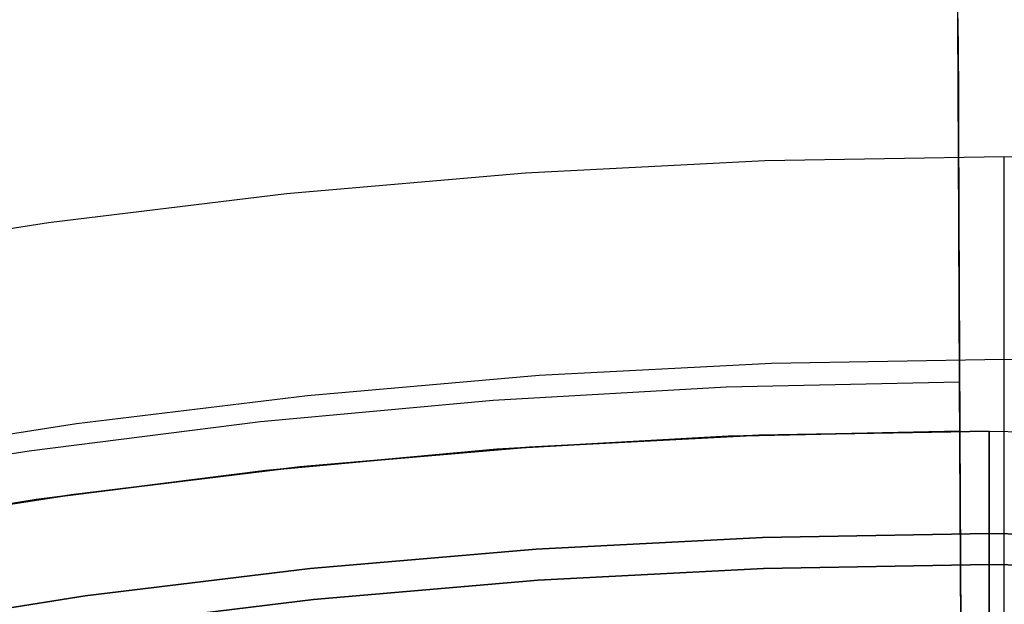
# Model space of a CAD drawing. Header units: millimetres. Extents: x 8929 to 10091, y -2708 to -1691.
# Tile 185 of 196: x 9499.07 to 9510.15, y -1985.07 to -1978.49. Entities that reach past the tile are written whole.
import ezdxf

# ---------------------------------------------------------------- set-up
doc = ezdxf.new("R2010")
doc.units = ezdxf.units.MM
for name, color, linetype in [('1', 7, 'Continuous'), ('COLOR EXT', 7, 'Continuous'), ('luz', 7, 'Continuous')]:
    doc.layers.add(name, color=color, linetype=linetype)

msp = doc.modelspace()

# ---------------------------------------------------------------- linework, layer by layer
at = {"layer": '1', "color": 7, "true_color": 0xffffff}
for p, q in [((9509.644, -1982.566, 65.998), (9509.594, -1971.143, 65.998)), ((9509.626, -1978.482, 55.628), (9509.628, -1978.879, 55.216)), ((9509.671, -1988.621, 55.603), (9509.626, -1978.506, 55.603)), ((9509.628, -1978.879, 55.216), (9509.63, -1979.263, 54.79)), ((9509.63, -1979.263, 54.79), (9509.631, -1979.631, 54.352)), ((9509.631, -1979.631, 54.352), (9509.633, -1979.984, 53.901)), ((9510.147, -1980.035, 69.704), (9507.452, -1980.081, 69.704)), ((9509.633, -1979.984, 53.901), (9509.634, -1980.321, 53.438)), ((9510.147, -2008.621, 69.704), (9510.147, -1980.035, 69.704)), ((9510.147, -1998.07, 206.672), (9510.147, -1980.035, 69.704)), ((9512.842, -1980.081, 69.704), (9510.147, -1980.035, 69.704)), ((9507.452, -1980.081, 69.704), (9504.76, -1980.221, 69.704)), ((9504.76, -1980.221, 69.704), (9502.074, -1980.453, 69.704)), ((9509.634, -1980.321, 53.438), (9509.636, -1980.643, 52.964)), ((9502.074, -1980.453, 69.704), (9499.398, -1980.778, 69.704)), ((9509.636, -1980.643, 52.964), (9509.637, -1980.947, 52.479)), ((9499.398, -1980.778, 69.704), (9496.735, -1981.195, 69.704)), ((9509.637, -1980.947, 52.479), (9509.638, -1981.235, 51.984)), ((9509.638, -1981.235, 51.984), (9509.64, -1981.506, 51.479)), ((9509.64, -1981.506, 51.479), (9509.641, -1981.759, 50.965)), ((9509.641, -1981.759, 50.965), (9509.642, -1981.994, 50.443)), ((9509.642, -1981.994, 50.443), (9509.643, -1982.211, 49.913)), ((9509.643, -1982.211, 49.913), (9509.644, -1982.41, 49.376)), ((9507.53, -1982.361, 71.704), (9504.917, -1982.496, 71.704)), ((9510.147, -1982.315, 71.704), (9507.53, -1982.361, 71.704)), ((9510.147, -2000.313, 208.385), (9510.147, -1982.315, 71.704)), ((9512.763, -1982.361, 71.704), (9510.147, -1982.315, 71.704)), ((9510.147, -2133.926, 71.704), (9510.147, -1982.315, 71.704)), ((9509.644, -1982.41, 49.376), (9509.644, -1982.59, 48.833)), ((9504.917, -1982.496, 71.704), (9502.31, -1982.722, 71.704)), ((9507.019, -1982.623, 65.998), (9509.644, -1982.566, 65.998)), ((9509.69, -1992.971, 76.403), (9509.644, -1982.566, 65.998)), ((9509.644, -1982.59, 48.833), (9509.645, -1982.752, 48.283)), ((9504.397, -1982.772, 65.998), (9507.019, -1982.623, 65.998)), ((9502.31, -1982.722, 71.704), (9499.712, -1983.037, 71.704)), ((9501.782, -1983.011, 65.998), (9504.397, -1982.772, 65.998)), ((9509.645, -1982.752, 48.283), (9509.646, -1982.894, 47.728)), ((9509.646, -1982.894, 47.728), (9509.646, -1983.018, 47.169)), ((9499.712, -1983.037, 71.704), (9497.127, -1983.442, 71.704)), ((9499.177, -1983.341, 65.998), (9501.782, -1983.011, 65.998)), ((9509.646, -1983.018, 47.169), (9509.647, -1983.121, 46.606)), ((9507.041, -1983.178, 46.606), (9509.647, -1983.121, 46.606)), ((9509.647, -1983.121, 34.804), (9507.041, -1983.178, 34.804)), ((9507.041, -1983.178, 40.705), (9509.647, -1983.121, 40.705)), ((9509.647, -1983.121, 34.804), (9509.757, -2008.126, 34.804)), ((9509.647, -1983.121, 46.606), (9509.647, -1983.121, 34.804)), ((9504.438, -1983.325, 46.606), (9507.041, -1983.178, 46.606)), ((9507.041, -1983.178, 34.804), (9504.438, -1983.325, 34.804)), ((9504.438, -1983.325, 40.705), (9507.041, -1983.178, 40.705)), ((9496.585, -1983.762, 65.998), (9499.177, -1983.341, 65.998)), ((9501.842, -1983.563, 46.606), (9504.438, -1983.325, 46.606)), ((9504.438, -1983.325, 34.804), (9501.842, -1983.563, 34.804)), ((9501.842, -1983.563, 40.705), (9504.438, -1983.325, 40.705)), ((9499.256, -1983.891, 46.606), (9501.842, -1983.563, 46.606)), ((9501.842, -1983.563, 34.804), (9499.256, -1983.891, 34.804)), ((9499.256, -1983.891, 40.705), (9501.842, -1983.563, 40.705)), ((9496.683, -1984.308, 46.606), (9499.256, -1983.891, 46.606)), ((9499.256, -1983.891, 34.804), (9496.683, -1984.308, 34.804)), ((9496.683, -1984.308, 40.705), (9499.256, -1983.891, 40.705))]:
    msp.add_line(p, q, dxfattribs=at)
at = {"layer": 'COLOR EXT', "color": 30, "true_color": 0xff8d00}
for p, q in [((9507.387, -1983.165, 34.804), (9509.976, -1983.121, 34.804)), ((9509.976, -1983.121, -30.696), (9507.387, -1983.165, -30.696)), ((9507.387, -1983.165, 2.054), (9509.976, -1983.121, 2.054)), ((9509.976, -1983.121, 34.804), (9509.976, -1983.121, -30.696)), ((9509.976, -1983.121, 34.804), (9512.565, -1983.165, 34.804)), ((9509.976, -1983.121, -30.696), (9512.565, -1983.165, -30.696)), ((9509.976, -1983.121, -30.696), (9509.976, -1984.271, -30.696)), ((9509.976, -1983.121, 2.054), (9512.565, -1983.165, 2.054)), ((9509.976, -1985.121, 34.804), (9509.976, -1983.121, 34.804)), ((9504.802, -1983.299, 34.804), (9507.387, -1983.165, 34.804)), ((9507.387, -1983.165, -30.696), (9504.802, -1983.299, -30.696)), ((9504.802, -1983.299, 2.054), (9507.387, -1983.165, 2.054)), ((9502.222, -1983.523, 34.804), (9504.802, -1983.299, 34.804)), ((9504.802, -1983.299, -30.696), (9502.222, -1983.523, -30.696)), ((9502.222, -1983.523, 2.054), (9504.802, -1983.299, 2.054)), ((9499.652, -1983.835, 34.804), (9502.222, -1983.523, 34.804)), ((9502.222, -1983.523, -30.696), (9499.652, -1983.835, -30.696)), ((9499.652, -1983.835, 2.054), (9502.222, -1983.523, 2.054)), ((9497.094, -1984.235, 34.804), (9499.652, -1983.835, 34.804)), ((9499.652, -1983.835, -30.696), (9497.094, -1984.235, -30.696)), ((9497.094, -1984.235, 2.054), (9499.652, -1983.835, 2.054)), ((9504.881, -1984.447, -28.696), (9507.427, -1984.315, -28.696)), ((9507.427, -1984.315, -30.696), (9504.881, -1984.447, -30.696)), ((9504.881, -1984.447, -29.696), (9507.427, -1984.315, -29.696)), ((9507.427, -1984.315, -28.696), (9509.976, -1984.271, -28.696)), ((9509.976, -1984.271, -30.696), (9507.427, -1984.315, -30.696)), ((9507.427, -1984.315, -29.696), (9509.976, -1984.271, -29.696)), ((9509.976, -1984.271, -28.696), (9512.525, -1984.315, -28.696)), ((9509.976, -1984.271, -30.696), (9509.976, -1984.271, -28.696)), ((9512.525, -1984.315, -30.696), (9509.976, -1984.271, -30.696)), ((9509.976, -1984.271, -29.696), (9512.525, -1984.315, -29.696)), ((9509.976, -1984.271, -28.696), (9509.976, -1985.871, -28.696)), ((9502.341, -1984.666, -28.696), (9504.881, -1984.447, -28.696)), ((9504.881, -1984.447, -30.696), (9502.341, -1984.666, -30.696)), ((9502.341, -1984.666, -29.696), (9504.881, -1984.447, -29.696)), ((9499.81, -1984.974, -28.696), (9502.341, -1984.666, -28.696)), ((9502.341, -1984.666, -30.696), (9499.81, -1984.974, -30.696)), ((9499.81, -1984.974, -29.696), (9502.341, -1984.666, -29.696)), ((9497.292, -1985.368, -28.696), (9499.81, -1984.974, -28.696)), ((9499.81, -1984.974, -30.696), (9497.292, -1985.368, -30.696)), ((9497.292, -1985.368, -29.696), (9499.81, -1984.974, -29.696))]:
    msp.add_line(p, q, dxfattribs=at)
at = {"layer": 'luz', "color": 7, "true_color": 0xffffff}
for p, q in [((9504.905, -1984.796, -30.696), (9507.439, -1984.665, -30.696)), ((9504.905, -1984.796, -28.896), (9507.439, -1984.665, -28.896)), ((9507.439, -1984.665, -29.796), (9504.905, -1984.796, -29.796)), ((9507.439, -1984.665, -30.696), (9509.976, -1984.621, -30.696)), ((9507.439, -1984.665, -28.896), (9509.976, -1984.621, -28.896)), ((9509.976, -1984.621, -29.796), (9507.439, -1984.665, -29.796)), ((9509.976, -1984.621, -28.896), (9509.976, -1984.621, -30.696)), ((9509.976, -1984.621, -30.696), (9512.513, -1984.665, -30.696)), ((9512.513, -1984.665, -28.896), (9509.976, -1984.621, -28.896)), ((9509.976, -1985.821, -30.696), (9509.976, -1984.621, -30.696)), ((9509.976, -1985.671, -28.896), (9509.976, -1984.621, -28.896)), ((9512.513, -1984.665, -29.796), (9509.976, -1984.621, -29.796)), ((9502.377, -1985.015, -30.696), (9504.905, -1984.796, -30.696)), ((9502.377, -1985.015, -28.896), (9504.905, -1984.796, -28.896)), ((9504.905, -1984.796, -29.796), (9502.377, -1985.015, -29.796)), ((9499.858, -1985.32, -30.696), (9502.377, -1985.015, -30.696)), ((9499.858, -1985.32, -28.896), (9502.377, -1985.015, -28.896)), ((9502.377, -1985.015, -29.796), (9499.858, -1985.32, -29.796))]:
    msp.add_line(p, q, dxfattribs=at)

doc.saveas('drawing.dxf')
